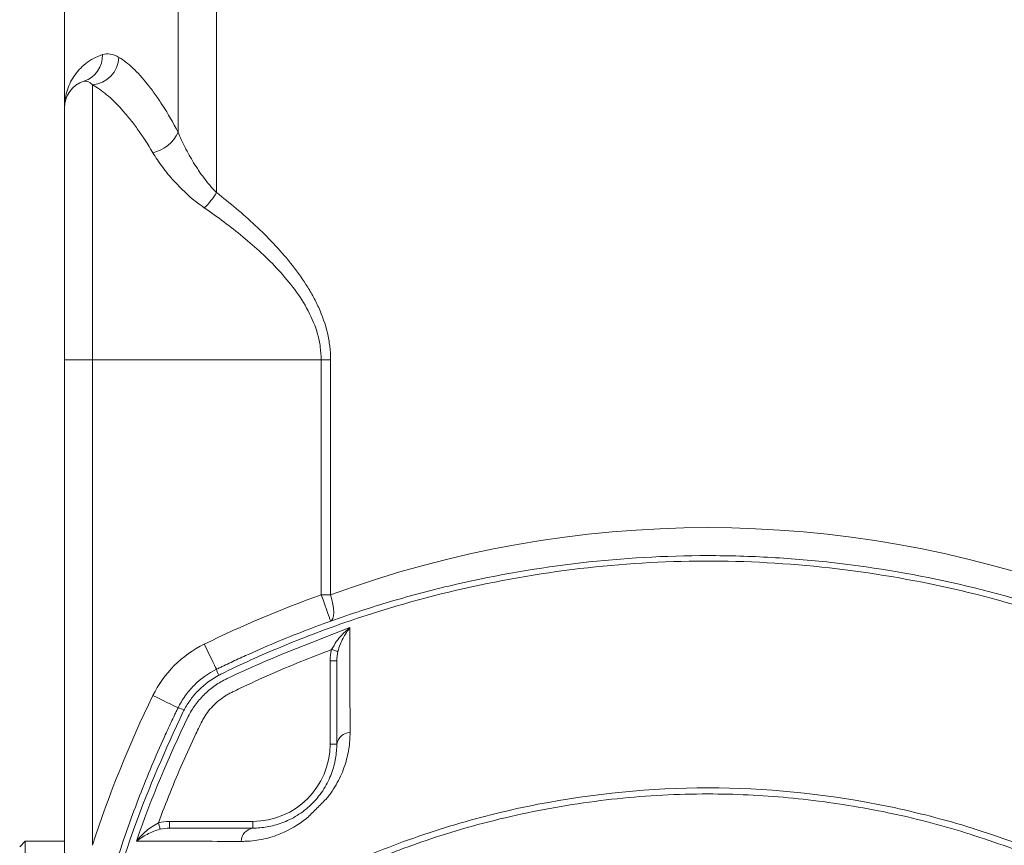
# Model space of a CAD drawing. Header units: millimetres. Extents: x -1 to 774, y -144 to 719.
# Tile 3 of 38: x 103 to 191, y -20 to 54. Entities that reach past the tile are written whole.
import ezdxf

# ---------------------------------------------------------------- set-up
doc = ezdxf.new("R2010")
doc.units = ezdxf.units.MM

msp = doc.modelspace()

# ---------------------------------------------------------------- linework, layer by layer
at = {"color": 7, "linetype": 'Continuous', "lineweight": 15}
for p, q in [((107.468, 58.163), (107.468, 46.163)), ((117.62, 58.164), (117.621, 44.011)), ((121.066, 58.164), (121.067, 38.594)), ((107.47, -26.337), (107.469, 23.663)), ((109.969, 23.663), (130.415, 23.664)), ((109.969, 23.663), (109.97, -19.714)), ((130.415, 2.664), (130.415, 23.664)), ((131.257, 23.664), (131.258, 2.664)), ((131.211, -10.677), (131.211, -3.222)), ((116.856, -17.578), (124.311, -17.577)), ((103.97, -19.337), (103.47, -19.837)), ((107.47, -19.337), (103.97, -19.337))]:
    msp.add_line(p, q, dxfattribs=at)
at = {"color": 7, "linetype": 'Continuous', "lineweight": 15, "flags": 128}
for points in [[(109.968, 48.226), (109.968, 47.448), (109.968, 46.294), (109.968, 44.783), (109.968, 42.938), (109.968, 40.788), (109.969, 38.368), (109.969, 35.716), (109.969, 32.874), (109.969, 29.886), (109.969, 26.799), (109.969, 23.663)], [(107.469, 23.663), (107.469, 26.6), (107.469, 29.487), (107.469, 32.274), (107.469, 34.913), (107.469, 37.361), (107.468, 39.573), (107.468, 41.514), (107.468, 43.149), (107.468, 44.451), (107.468, 45.397), (107.468, 45.971), (107.468, 46.163)], [(109.969, 23.663), (109.481, 23.663), (109.012, 23.663), (108.58, 23.663), (108.201, 23.663), (107.89, 23.663), (107.659, 23.663), (107.517, 23.663), (107.469, 23.663)], [(130.415, 23.664), (130.522, 23.664), (130.629, 23.664), (130.736, 23.664), (130.842, 23.664), (130.948, 23.664), (131.052, 23.664), (131.155, 23.664), (131.257, 23.664)], [(130.415, 2.664), (130.58, 2.205), (130.738, 1.763), (130.883, 1.356), (131.011, 1), (131.116, 0.707), (131.194, 0.49), (131.242, 0.356), (131.258, 0.31)], [(130.415, 2.664), (130.523, 2.664), (130.63, 2.664), (130.737, 2.664), (130.843, 2.664), (130.948, 2.664), (131.053, 2.664), (131.156, 2.664), (131.258, 2.664)], [(131.258, 2.664), (131.38, 2.235), (131.471, 1.82), (131.526, 1.433), (131.545, 1.087), (131.526, 0.793), (131.471, 0.561), (131.38, 0.398), (131.258, 0.31)], [(119.97, -1.742), (120.184, -2.18), (120.39, -2.602), (120.58, -2.99), (120.746, -3.331), (120.883, -3.61), (120.984, -3.817), (121.047, -3.945), (121.068, -3.988)], [(131.912, -2.396), (131.883, -2.388), (131.839, -2.375), (131.78, -2.358), (131.71, -2.337), (131.629, -2.314), (131.541, -2.288), (131.447, -2.261), (131.35, -2.233)], [(131.811, -3.222), (131.8, -3.222), (131.765, -3.222), (131.71, -3.222), (131.635, -3.222), (131.544, -3.222), (131.441, -3.222), (131.328, -3.222), (131.211, -3.222)], [(115.376, -6.337), (115.814, -6.551), (116.235, -6.757), (116.624, -6.947), (116.964, -7.113), (117.243, -7.25), (117.451, -7.351), (117.579, -7.413), (117.622, -7.434)], [(131.811, -10.677), (131.8, -10.677), (131.766, -10.677), (131.71, -10.677), (131.636, -10.677), (131.545, -10.677), (131.441, -10.677), (131.328, -10.677), (131.211, -10.677)], [(116.856, -18.178), (116.856, -18.166), (116.856, -18.132), (116.856, -18.077), (116.856, -18.002), (116.856, -17.911), (116.856, -17.807), (116.856, -17.695), (116.856, -17.578)], [(124.311, -18.177), (124.311, -18.166), (124.311, -18.132), (124.311, -18.076), (124.311, -18.002), (124.311, -17.911), (124.311, -17.807), (124.311, -17.695), (124.311, -17.577)], [(116.03, -18.279), (116.022, -18.25), (116.009, -18.205), (115.992, -18.147), (115.971, -18.077), (115.948, -17.996), (115.922, -17.908), (115.895, -17.814), (115.866, -17.717)], [(103.97, -19.337), (103.97, -19.381), (103.97, -19.733), (103.97, -20.426), (103.97, -21.438), (103.97, -22.735), (103.97, -24.277), (103.97, -26.013), (103.97, -27.889), (103.97, -29.843), (103.97, -31.813), (103.971, -33.736), (103.971, -35.549), (103.971, -37.195), (103.971, -38.62), (103.971, -39.78), (103.971, -40.635), (103.971, -41.16), (103.971, -41.337)]]:
    msp.add_lwpolyline(points, dxfattribs=at)
at = {"color": 7, "linetype": 'Continuous', "lineweight": 15}
for centre, radius, start, end in [((108.449, 50.843), 2.42, 288.33774, 2.01425), ((109.755, 50.811), 2.594, 274.70816, 357.14836), ((109.968, 46.163), 2.5, 107.64131, 180.00162), ((114.686, 45.286), 3.2, 282.42893, 336.51814), ((115.437, 42.024), 6.592, 313.43335, 328.65052), ((164.972, -93.835), 102.5, 109.70283, 116.0429), ((124.361, -10.727), 10, 116.0429, 153.96034), ((122.968, -3.613), 1.937, 191.17889, 208.11879), ((207.471, -51.334), 102.5, 153.96034, 162.03187), ((117.255, -9.318), 1.919, 61.86638, 78.97043), ((133.054, -10.888), 1.261, 92.58544, 170.38351), ((124.311, -10.677), 6.9, 270.00162, 0.00162), ((124.522, -19.42), 1.261, 99.62022, 177.41761)]:
    msp.add_arc(centre, radius, start, end, dxfattribs=at)
msp.add_ellipse((164.972, -93.835), major_axis=(-0.003, 102.5), ratio=0.97561, start_param=5.939334, end_param=6.627036, dxfattribs=at)
for points, knots in [([(110.868, 50.928), (110.295, 50.742), (109.798, 50.462), (108.946, 49.791), (108.592, 49.397), (108.029, 48.547), (107.819, 48.089), (107.609, 47.379), (107.556, 47.139), (107.486, 46.653), (107.468, 46.408), (107.468, 46.163)], [0, 0, 0, 0, 0.25, 0.25, 0.5, 0.5, 0.75, 0.75, 0.875, 0.875, 1, 1, 1, 1]), ([(110.868, 50.928), (111.097, 50.974), (111.559, 51.067), (112.082, 50.811), (112.346, 50.682)], [0, 0, 0, 0, 0.495437, 1, 1, 1, 1]), ([(112.346, 50.682), (112.748, 50.442), (113.164, 50.116), (114.018, 49.309), (114.457, 48.826), (115.129, 47.985), (115.355, 47.685), (115.811, 47.045), (116.04, 46.706), (116.723, 45.639), (117.175, 44.86), (117.621, 44.011)], [0, 0, 0, 0, 0.25, 0.25, 0.5, 0.5, 0.625, 0.625, 0.75, 0.75, 1, 1, 1, 1]), ([(115.374, 42.161), (114.916, 42.937), (114.451, 43.647), (113.75, 44.617), (113.515, 44.925), (113.048, 45.506), (112.816, 45.779), (112.128, 46.542), (111.679, 46.98), (110.804, 47.713), (110.379, 48.008), (109.968, 48.226)], [0, 0, 0, 0, 0.25, 0.25, 0.375, 0.375, 0.5, 0.5, 0.75, 0.75, 1, 1, 1, 1]), ([(117.621, 44.011), (117.803, 43.558), (118.012, 43.101), (118.479, 42.183), (118.736, 41.723), (119.303, 40.802), (119.614, 40.341), (120.29, 39.445), (120.656, 39.008), (121.067, 38.594)], [0, 0, 0, 0, 0.25, 0.25, 0.5, 0.5, 0.75, 0.75, 1, 1, 1, 1]), ([(119.969, 37.237), (119.448, 37.595), (118.969, 37.981), (118.075, 38.784), (117.657, 39.203), (116.891, 40.046), (116.541, 40.471), (115.908, 41.318), (115.623, 41.741), (115.374, 42.161)], [0, 0, 0, 0, 0.25, 0.25, 0.5, 0.5, 0.75, 0.75, 1, 1, 1, 1]), ([(121.067, 38.594), (122.252, 37.676), (123.409, 36.708), (125.63, 34.633), (126.697, 33.528), (128.167, 31.698), (128.63, 31.065), (129.266, 30.073), (129.468, 29.735), (129.85, 29.042), (130.029, 28.686), (130.523, 27.594), (130.788, 26.844), (131.065, 25.676), (131.136, 25.278), (131.233, 24.474), (131.257, 24.07), (131.257, 23.664)], [0, 0, 0, 0, 0.25, 0.25, 0.5, 0.5, 0.625, 0.625, 0.6875, 0.6875, 0.75, 0.75, 0.875, 0.875, 0.9375, 0.9375, 1, 1, 1, 1]), ([(130.415, 23.664), (130.415, 24.05), (130.387, 24.433), (130.28, 25.196), (130.2, 25.571), (129.896, 26.666), (129.607, 27.363), (128.901, 28.707), (128.493, 29.336), (127.608, 30.535), (127.128, 31.106), (125.621, 32.745), (124.541, 33.728), (122.306, 35.57), (121.149, 36.426), (119.969, 37.237)], [0, 0, 0, 0, 0.0625, 0.0625, 0.125, 0.125, 0.25, 0.25, 0.375, 0.375, 0.5, 0.5, 0.75, 0.75, 1, 1, 1, 1]), ([(121.068, -3.988), (121.175, -3.936), (121.282, -3.884), (121.497, -3.78), (121.819, -3.625), (122.572, -3.267), (124.086, -2.567), (125.395, -1.995), (128.029, -0.89), (129.806, -0.203), (133.401, 1.07), (135.213, 1.653), (138.851, 2.712), (140.678, 3.187), (146.187, 4.457), (149.894, 5.093), (157.378, 5.947), (161.155, 6.165), (166.875, 6.165), (168.777, 6.111), (172.557, 5.895), (174.439, 5.734), (180.054, 5.093), (183.761, 4.456), (191.103, 2.764), (194.737, 1.709), (200.131, -0.2), (201.909, -0.887), (204.544, -1.993), (205.417, -2.374), (206.718, -2.964), (207.367, -3.264), (208.12, -3.622), (208.443, -3.778), (208.657, -3.881), (208.764, -3.934), (208.872, -3.986)], [0, 0, 0, 0, 0.003906, 0.003906, 0.007813, 0.015625, 0.03125, 0.0625, 0.0625, 0.125, 0.125, 0.1875, 0.1875, 0.25, 0.25, 0.375, 0.375, 0.5, 0.5, 0.5625, 0.5625, 0.625, 0.625, 0.75, 0.75, 0.875, 0.875, 0.9375, 0.9375, 0.96875, 0.96875, 0.984375, 0.992187, 0.996094, 0.996094, 1, 1, 1, 1]), ([(208.501, -4.429), (208.501, -4.429), (205.197, -2.777), (198.325, 0.072), (187.614, 3.249), (176.576, 5.193), (165.392, 5.898), (154.2, 5.29), (143.15, 3.432), (134.042, 0.838), (126.853, -1.926), (123.217, -3.543), (121.439, -4.431), (121.439, -4.431)], [0, 0, 0, 0, 0.000001, 0.122979, 0.246959, 0.371334, 0.495302, 0.619275, 0.743655, 0.867641, 0.93382, 0.999999, 1, 1, 1, 1]), ([(121.833, -4.902), (121.833, -4.902), (121.944, -4.847), (125.573, -3.1), (129.338, -1.66), (132.986, -0.265)], [0, 0, 0, 0, 0.0000048, 0.0308846, 1, 1, 1, 1]), ([(131.35, -2.233), (131.493, -1.978), (131.861, -1.325), (132.461, -0.705), (132.881, -0.348), (132.984, -0.267), (132.986, -0.265)], [0, 0, 0, 0, 0.326571, 0.837939, 0.996464, 1, 1, 1, 1]), ([(131.912, -2.396), (131.967, -2.18), (132.037, -1.976), (132.193, -1.584), (132.281, -1.396), (132.465, -1.042), (132.563, -0.875), (132.768, -0.556), (132.876, -0.405), (132.986, -0.265)], [0, 0, 0, 0, 0.25, 0.25, 0.5, 0.5, 0.75, 0.75, 1, 1, 1, 1]), ([(132.986, -0.265), (132.985, -1.67), (132.986, -3.158), (132.989, -6.281), (132.993, -7.918), (132.997, -9.629)], [0, 0, 0, 0, 0.5, 0.5, 1, 1, 1, 1]), ([(131.35, -2.233), (129.498, -2.918), (127.668, -3.659), (124.959, -4.853), (124.062, -5.265), (122.948, -5.796), (122.725, -5.903), (122.392, -6.065), (122.281, -6.12), (122.066, -6.236), (121.96, -6.298), (121.445, -6.623), (121.067, -6.931), (120.554, -7.467), (120.393, -7.659), (120.103, -8.052), (119.971, -8.255), (119.736, -8.674), (119.634, -8.891), (119.426, -9.323), (118.908, -10.405), (118.411, -11.495), (117.254, -14.131), (116.534, -15.914), (115.866, -17.717)], [0, 0, 0, 0, 0.25, 0.25, 0.375, 0.375, 0.40625, 0.40625, 0.421875, 0.421875, 0.4375, 0.4375, 0.5, 0.5, 0.53125, 0.53125, 0.5625, 0.5625, 0.59375, 0.59375, 0.625, 0.75, 0.75, 1, 1, 1, 1]), ([(117.622, -7.434), (117.805, -7.059), (118.017, -6.705), (118.495, -6.035), (118.762, -5.719), (119.647, -4.834), (120.318, -4.355), (121.068, -3.988)], [0, 0, 0, 0, 0.25, 0.25, 0.5, 0.5, 1, 1, 1, 1]), ([(121.26, -4.526), (120.601, -4.877), (120.006, -5.317), (119.214, -6.109), (118.973, -6.39), (118.534, -6.983), (118.335, -7.296), (118.16, -7.626)], [0, 0, 0, 0, 0.5, 0.5, 0.75, 0.75, 1, 1, 1, 1]), ([(118.536, -8.2), (118.625, -8.024), (118.722, -7.85), (118.929, -7.514), (119.038, -7.35), (119.386, -6.872), (119.645, -6.569), (120.203, -6.011), (120.502, -5.755), (120.98, -5.407), (121.145, -5.297), (121.483, -5.089), (121.658, -4.991), (121.833, -4.902)], [0, 0, 0, 0, 0.125, 0.125, 0.25, 0.25, 0.5, 0.5, 0.75, 0.75, 0.875, 0.875, 1, 1, 1, 1]), ([(121.439, -4.431), (121.439, -4.431), (121.378, -4.46), (121.319, -4.493), (121.26, -4.526)], [0, 0, 0, 0, 0.000305, 1, 1, 1, 1]), ([(117.624, -95.238), (117.572, -95.131), (117.52, -95.024), (117.416, -94.809), (117.261, -94.487), (116.903, -93.734), (116.203, -92.22), (115.631, -90.911), (114.526, -88.277), (113.839, -86.5), (112.566, -82.905), (111.983, -81.093), (110.924, -77.455), (110.449, -75.628), (109.179, -70.119), (108.543, -66.412), (107.689, -58.928), (107.471, -55.151), (107.471, -49.431), (107.525, -47.529), (107.741, -43.749), (107.902, -41.867), (108.543, -36.252), (109.18, -32.545), (110.872, -25.203), (111.927, -21.569), (113.836, -16.175), (114.523, -14.397), (115.629, -11.762), (116.01, -10.889), (116.6, -9.588), (116.9, -8.939), (117.258, -8.186), (117.414, -7.863), (117.518, -7.649), (117.57, -7.542), (117.622, -7.434)], [0, 0, 0, 0, 0.003906, 0.003906, 0.007813, 0.015625, 0.03125, 0.0625, 0.0625, 0.125, 0.125, 0.1875, 0.1875, 0.25, 0.25, 0.375, 0.375, 0.5, 0.5, 0.5625, 0.5625, 0.625, 0.625, 0.75, 0.75, 0.875, 0.875, 0.9375, 0.9375, 0.96875, 0.96875, 0.984375, 0.992188, 0.996094, 0.996094, 1, 1, 1, 1]), ([(118.065, -7.805), (118.065, -7.805), (116.503, -11.153), (113.522, -17.96), (110.399, -28.697), (108.44, -39.728), (107.739, -50.915), (108.346, -62.106), (110.204, -73.156), (112.798, -82.264), (115.562, -89.453), (117.179, -93.089), (118.068, -94.867), (118.068, -94.867)], [0, 0, 0, 0, 0.000001, 0.122979, 0.246959, 0.371334, 0.495302, 0.619275, 0.743655, 0.867641, 0.93382, 0.999999, 1, 1, 1, 1]), ([(118.16, -7.626), (118.128, -7.685), (118.095, -7.745), (118.065, -7.805), (118.065, -7.805)], [0, 0, 0, 0, 0.999713, 1, 1, 1, 1]), ([(132.997, -9.629), (132.998, -10.107), (132.963, -10.594), (132.81, -11.582), (132.691, -12.084), (132.351, -13.105), (132.133, -13.615), (131.719, -14.369), (131.566, -14.62), (131.316, -14.987), (131.23, -15.108), (131.049, -15.349), (130.953, -15.469), (130.856, -15.586)], [0, 0, 0, 0, 0.25, 0.25, 0.5, 0.5, 0.75, 0.75, 0.875, 0.875, 0.9375, 0.9375, 1, 1, 1, 1]), ([(124.311, -18.177), (124.724, -18.177), (125.149, -18.144), (126.014, -17.995), (126.456, -17.88), (127.134, -17.63), (127.363, -17.533), (127.816, -17.313), (128.042, -17.189), (128.49, -16.911), (128.712, -16.757), (129.042, -16.499), (129.15, -16.409), (129.371, -16.216), (129.484, -16.11), (129.706, -15.89), (129.811, -15.779), (129.961, -15.611), (130.01, -15.554), (130.101, -15.445), (130.146, -15.39), (130.364, -15.115), (130.522, -14.89), (130.807, -14.436), (130.934, -14.207), (131.158, -13.75), (131.256, -13.521), (131.425, -13.065), (131.497, -12.838), (131.617, -12.391), (131.664, -12.171), (131.777, -11.517), (131.811, -11.092), (131.811, -10.677)], [0, 0, 0, 0, 0.125, 0.125, 0.25, 0.25, 0.3125, 0.3125, 0.375, 0.375, 0.4375, 0.4375, 0.46875, 0.46875, 0.5, 0.5, 0.53125, 0.53125, 0.546875, 0.546875, 0.5625, 0.5625, 0.625, 0.625, 0.6875, 0.6875, 0.75, 0.75, 0.8125, 0.8125, 0.875, 0.875, 1, 1, 1, 1]), ([(135.083, -20.43), (136.274, -19.945), (137.477, -19.49), (139.902, -18.638), (141.127, -18.242), (144.813, -17.146), (147.29, -16.539), (154.777, -15.08), (159.843, -14.586), (170.127, -14.588), (175.201, -15.083), (181.46, -16.307), (182.708, -16.582), (185.195, -17.194), (186.436, -17.532), (190.129, -18.635), (192.555, -19.489), (194.935, -20.46)], [0, 0, 0, 0, 0.0625, 0.0625, 0.125, 0.125, 0.25, 0.25, 0.5, 0.5, 0.75, 0.75, 0.8125, 0.8125, 0.875, 0.875, 1, 1, 1, 1]), ([(130.856, -15.586), (130.718, -15.715), (130.584, -15.853), (130.315, -16.127), (130.178, -16.265), (129.901, -16.541), (129.762, -16.68), (129.487, -16.951), (129.35, -17.085), (129.22, -17.222)], [0, 0, 0, 0, 0.25, 0.25, 0.5, 0.5, 0.75, 0.75, 1, 1, 1, 1]), ([(195.509, -22.051), (195.435, -21.832), (195.32, -21.493), (195, -21.118), (194.234, -20.757), (191.37, -19.699), (186.306, -17.954), (179.321, -16.348), (172.177, -15.351), (164.671, -15.001), (156.862, -15.413), (148.842, -16.668), (142.499, -18.338), (138.301, -19.785), (136.4, -20.509), (135.571, -20.844), (135.297, -20.954)], [0, 0, 0, 0, 0.011073, 0.017081, 0.023083, 0.051387, 0.164711, 0.280286, 0.396106, 0.51168, 0.641672, 0.772015, 0.90201, 0.956946, 0.985794, 1, 1, 1, 1]), ([(129.22, -17.222), (129.22, -17.222), (129.181, -17.257), (128.388, -17.881), (127.077, -18.65), (125.233, -19.204), (124.05, -19.354), (123.407, -19.362), (123.263, -19.364)], [0, 0, 0, 0, 0.000008, 0.022613, 0.403283, 0.663759, 0.924615, 1, 1, 1, 1]), ([(115.866, -17.717), (115.662, -17.813), (115.471, -17.927), (115.106, -18.174), (114.932, -18.309), (114.605, -18.589), (114.451, -18.735), (114.162, -19.037), (114.024, -19.194), (113.899, -19.353)], [0, 0, 0, 0, 0.25, 0.25, 0.5, 0.5, 0.75, 0.75, 1, 1, 1, 1]), ([(116.03, -18.279), (115.814, -18.334), (115.61, -18.403), (115.218, -18.56), (115.03, -18.647), (114.676, -18.832), (114.508, -18.93), (114.19, -19.135), (114.038, -19.243), (113.899, -19.353)], [0, 0, 0, 0, 0.25, 0.25, 0.5, 0.5, 0.75, 0.75, 1, 1, 1, 1]), ([(116.856, -18.178), (118.004, -18.178), (119.202, -18.178), (121.687, -18.178), (122.976, -18.178), (124.311, -18.177)], [0, 0, 0, 0, 0.5, 0.5, 1, 1, 1, 1]), ([(123.263, -19.364), (120.963, -19.359), (117.638, -19.352), (114.78, -19.353), (113.899, -19.353)], [0, 0, 0, 0, 0.691776, 1, 1, 1, 1])]:
    msp.add_open_spline(points, degree=3, knots=knots, dxfattribs=at)
for points in [[(109.968, 48.226), (109.694, 48.517), (109.441, 48.619), (109.211, 48.546)], [(131.211, -3.222), (131.211, -2.886), (131.256, -2.556), (131.35, -2.233)], [(131.912, -2.396), (131.843, -2.667), (131.811, -2.943), (131.811, -3.222)], [(131.811, -10.677), (131.811, -8.005), (131.811, -5.519), (131.811, -3.222)], [(113.899, -19.353), (115.217, -15.545), (116.767, -11.82), (118.536, -8.2)], [(115.866, -17.717), (116.19, -17.623), (116.52, -17.578), (116.856, -17.578)], [(116.856, -18.178), (116.577, -18.178), (116.301, -18.21), (116.03, -18.279)]]:
    msp.add_open_spline(points, degree=3, dxfattribs=at)

doc.saveas('drawing.dxf')
